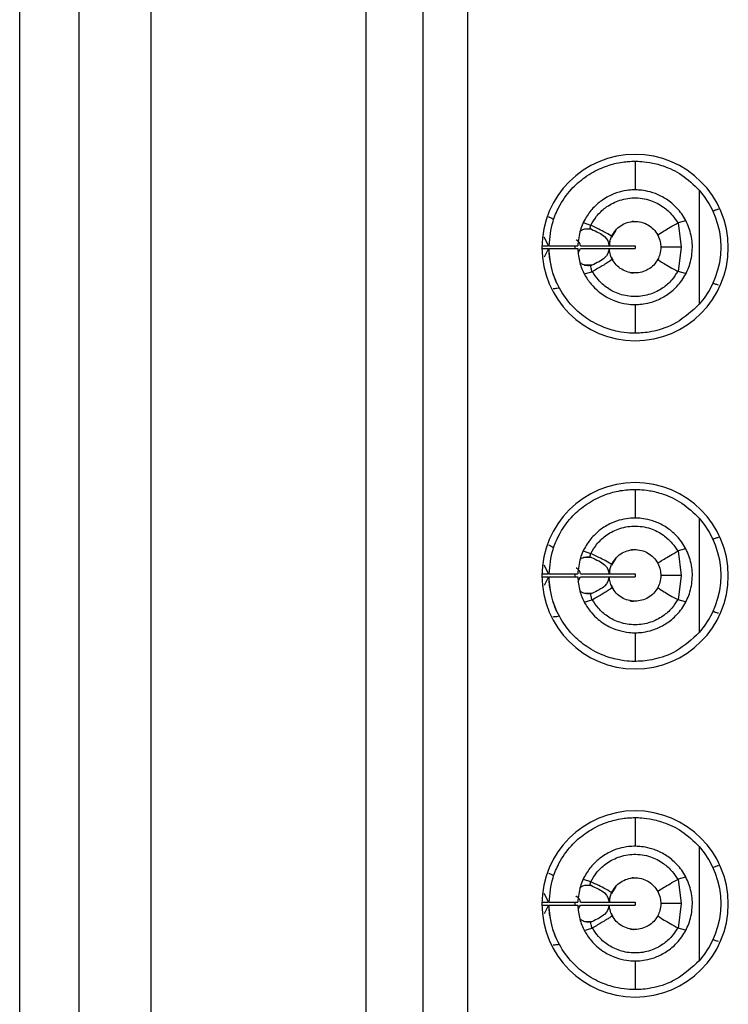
# Model space of a CAD drawing. Header units: inches. Extents: x 0 to 814, y 0 to 621.
# Tile 11 of 41: x 441 to 450, y 311 to 325. Entities that reach past the tile are written whole.
import ezdxf

# ---------------------------------------------------------------- set-up
doc = ezdxf.new("R2010")
doc.units = ezdxf.units.IN
doc.header["$LTSCALE"] = 10
doc.header["$MEASUREMENT"] = 0

msp = doc.modelspace()

# ---------------------------------------------------------------- linework, layer by layer
for p, q in [((440.527, 353.122), (440.527, 278.922)), ((441.357, 295.289), (441.357, 336.754)), ((442.357, 336.754), (442.357, 295.289)), ((445.357, 336.754), (445.357, 295.289)), ((446.777, 336.447), (446.777, 295.596)), ((446.157, 296.322), (446.157, 335.721)), ((449.116, 322.827), (449.116, 322.427)), ((450.013, 322.424), (450.013, 320.83)), ((448.394, 321.97), (448.496, 321.935)), ((449.819, 321.997), (449.717, 321.968)), ((449.717, 321.968), (449.759, 321.627)), ((448.507, 321.879), (448.411, 321.879)), ((448.848, 321.866), (448.785, 321.768)), ((447.844, 321.774), (447.909, 321.647)), ((447.818, 321.647), (447.908, 321.647)), ((447.818, 321.607), (447.908, 321.607)), ((447.909, 321.607), (447.848, 321.486)), ((447.916, 321.647), (448.316, 321.647)), ((447.916, 321.607), (448.316, 321.607)), ((448.278, 321.606), (448.278, 321.647)), ((448.321, 321.548), (448.355, 321.607)), ((448.355, 321.647), (448.755, 321.647)), ((448.355, 321.607), (448.755, 321.607)), ((448.759, 321.647), (449.116, 321.647)), ((448.759, 321.607), (449.116, 321.607)), ((449.116, 321.647), (449.116, 321.607)), ((449.759, 321.627), (449.717, 321.286)), ((448.784, 321.494), (448.804, 321.449)), ((448.408, 321.254), (448.514, 321.284)), ((448.514, 321.375), (448.415, 321.375)), ((449.82, 321.258), (449.717, 321.286)), ((449.116, 320.827), (449.116, 320.427)), ((449.116, 318.247), (449.116, 317.847)), ((450.013, 317.844), (450.013, 316.25)), ((449.819, 317.417), (449.717, 317.388)), ((448.394, 317.39), (448.496, 317.355)), ((448.507, 317.299), (448.411, 317.299)), ((448.848, 317.286), (448.785, 317.188)), ((449.717, 317.388), (449.759, 317.047)), ((447.844, 317.194), (447.909, 317.067)), ((447.818, 317.067), (447.908, 317.067)), ((447.818, 317.027), (447.908, 317.027)), ((447.909, 317.027), (447.848, 316.906)), ((447.916, 317.067), (448.316, 317.067)), ((447.916, 317.027), (448.316, 317.027)), ((448.278, 317.026), (448.278, 317.067)), ((448.321, 316.968), (448.355, 317.027)), ((448.355, 317.067), (448.755, 317.067)), ((448.355, 317.027), (448.755, 317.027)), ((448.759, 317.067), (449.116, 317.067)), ((448.759, 317.027), (449.116, 317.027)), ((449.116, 317.067), (449.116, 317.027)), ((449.759, 317.047), (449.717, 316.706)), ((448.784, 316.914), (448.804, 316.869)), ((448.514, 316.795), (448.415, 316.795)), ((448.408, 316.674), (448.514, 316.704)), ((449.82, 316.678), (449.717, 316.706)), ((449.116, 316.247), (449.116, 315.847)), ((449.116, 313.667), (449.116, 313.267)), ((450.013, 313.264), (450.013, 311.67)), ((448.394, 312.81), (448.496, 312.775)), ((449.819, 312.837), (449.717, 312.808)), ((449.717, 312.808), (449.759, 312.467)), ((447.844, 312.614), (447.909, 312.487)), ((448.507, 312.719), (448.411, 312.719)), ((448.848, 312.706), (448.785, 312.608)), ((447.818, 312.487), (447.908, 312.487)), ((447.916, 312.487), (448.316, 312.487)), ((448.278, 312.446), (448.278, 312.487)), ((448.355, 312.487), (448.755, 312.487)), ((448.759, 312.487), (449.116, 312.487)), ((449.116, 312.487), (449.116, 312.447)), ((449.759, 312.467), (449.717, 312.126)), ((447.818, 312.447), (447.908, 312.447)), ((447.909, 312.447), (447.848, 312.326)), ((447.916, 312.447), (448.316, 312.447)), ((448.321, 312.388), (448.355, 312.447)), ((448.355, 312.447), (448.755, 312.447)), ((448.759, 312.447), (449.116, 312.447)), ((448.784, 312.334), (448.804, 312.289)), ((448.514, 312.215), (448.415, 312.215)), ((448.408, 312.094), (448.514, 312.124)), ((449.82, 312.098), (449.717, 312.126)), ((449.116, 311.667), (449.116, 311.267))]:
    msp.add_line(p, q)
at = {"flags": 128}
for points in [[(449.759, 321.627), (449.695, 321.627), (449.639, 321.627), (449.59, 321.627), (449.549, 321.627), (449.517, 321.627), (449.494, 321.627), (449.48, 321.627), (449.476, 321.627)], [(449.759, 317.047), (449.695, 317.047), (449.639, 317.047), (449.59, 317.047), (449.549, 317.047), (449.517, 317.047), (449.494, 317.047), (449.48, 317.047), (449.476, 317.047)], [(449.759, 312.467), (449.695, 312.467), (449.639, 312.467), (449.59, 312.467), (449.549, 312.467), (449.517, 312.467), (449.494, 312.467), (449.48, 312.467), (449.476, 312.467)]]:
    msp.add_lwpolyline(points, dxfattribs=at)
for centre, radius, start, end in [((449.117, 321.622), 1.3, 90, 270), ((449.117, 321.622), 1.3, 270, 90), ((449.116, 321.627), 1.2, 318.3983, 41.6017), ((449.117, 317.042), 1.3, 90, 270), ((449.117, 317.042), 1.3, 270, 90), ((449.116, 317.047), 1.2, 318.3983, 41.6017), ((449.117, 312.462), 1.3, 90, 270), ((449.117, 312.462), 1.3, 270, 90), ((449.116, 312.467), 1.2, 318.3983, 41.6017)]:
    msp.add_arc(centre, radius, start, end)
for points, knots in [([(447.916, 321.647), (447.927, 321.762), (447.946, 321.949), (448.06, 322.217), (448.21, 322.432), (448.423, 322.619), (448.651, 322.743), (448.884, 322.812), (449.074, 322.828), (449.102, 322.827), (449.116, 322.827)], [0, 0, 0, 0, 0.136607, 0.221058, 0.342614, 0.445467, 0.564391, 0.681615, 0.83542, 1, 1, 1, 1]), ([(449.116, 322.827), (449.129, 322.827), (449.154, 322.828), (449.309, 322.816), (449.513, 322.767), (449.773, 322.652), (449.933, 322.5), (450.013, 322.424)], [0, 0, 0, 0, 0.232579, 0.418603, 0.594539, 0.798578, 1, 1, 1, 1]), ([(449.116, 322.427), (449.107, 322.427), (449.091, 322.428), (448.976, 322.419), (448.827, 322.379), (448.675, 322.303), (448.538, 322.189), (448.427, 322.047), (448.339, 321.863), (448.324, 321.721), (448.316, 321.647)], [0, 0, 0, 0, 0.171823, 0.327781, 0.457005, 0.583196, 0.675747, 0.774585, 0.88206, 1, 1, 1, 1]), ([(449.116, 320.827), (449.122, 320.827), (449.135, 320.827), (449.226, 320.832), (449.356, 320.859), (449.511, 320.924), (449.67, 321.038), (449.802, 321.198), (449.893, 321.4), (449.927, 321.623), (449.895, 321.849), (449.804, 322.054), (449.669, 322.216), (449.511, 322.33), (449.356, 322.395), (449.226, 322.422), (449.135, 322.427), (449.122, 322.427), (449.116, 322.427)], [0, 0, 0, 0, 0.069884, 0.139278, 0.204182, 0.266903, 0.323436, 0.382756, 0.438353, 0.499435, 0.558884, 0.617439, 0.676848, 0.733171, 0.79585, 0.860774, 0.930129, 1, 1, 1, 1]), ([(448.5, 321.933), (448.525, 321.976), (448.579, 322.069), (448.706, 322.19), (448.882, 322.286), (449.101, 322.329), (449.325, 322.295), (449.507, 322.201), (449.633, 322.087), (449.687, 322.002), (449.711, 321.965)], [0, 0, 0, 0, 0.099793, 0.216467, 0.349999, 0.50042, 0.660688, 0.797326, 0.910434, 1, 1, 1, 1]), ([(450.281, 322.156), (450.264, 322.152), (450.233, 322.144), (450.214, 322.134), (450.205, 322.13)], [0, 0, 0, 0, 0.5572251, 1, 1, 1, 1]), ([(447.909, 322.054), (447.925, 322.046), (447.953, 322.032), (447.972, 322.021), (447.981, 322.016)], [0, 0, 0, 0, 0.5571144, 1, 1, 1, 1]), ([(448.488, 321.884), (448.489, 321.894), (448.492, 321.911), (448.495, 321.928), (448.496, 321.935)], [0, 0, 0, 0, 0.562549, 1, 1, 1, 1]), ([(448.5, 321.933), (448.5, 321.934), (448.498, 321.935), (448.497, 321.935), (448.496, 321.935)], [0, 0, 0, 0, 0.558733, 1, 1, 1, 1]), ([(448.788, 321.777), (448.773, 321.789), (448.745, 321.812), (448.575, 321.896), (448.5, 321.933)], [0, 0, 0, 0, 0.559092, 1, 1, 1, 1]), ([(448.788, 321.777), (448.805, 321.806), (448.837, 321.864), (448.914, 321.931), (449.005, 321.975), (449.105, 321.991), (449.205, 321.981), (449.298, 321.942), (449.379, 321.881), (449.415, 321.824), (449.433, 321.796)], [0, 0, 0, 0, 0.124832, 0.249927, 0.374973, 0.499911, 0.624881, 0.749904, 0.874871, 1, 1, 1, 1]), ([(449.092, 321.986), (449.092, 321.986), (449.092, 321.986), (449.089, 321.986), (449.075, 321.985), (449.061, 321.981), (449.053, 321.978)], [0, 0, 0, 0, 0.027898, 0.176157, 0.480391, 1, 1, 1, 1]), ([(449.433, 321.796), (449.448, 321.809), (449.476, 321.831), (449.639, 321.924), (449.711, 321.965)], [0, 0, 0, 0, 0.5591118, 1, 1, 1, 1]), ([(449.717, 321.968), (449.716, 321.967), (449.714, 321.966), (449.712, 321.965), (449.711, 321.965)], [0, 0, 0, 0, 0.5629718, 1, 1, 1, 1]), ([(448.346, 321.844), (448.349, 321.848), (448.37, 321.871), (448.421, 321.887), (448.465, 321.885), (448.488, 321.884)], [0, 0, 0, 0, 0.084695, 0.530522, 1, 1, 1, 1]), ([(448.488, 321.884), (448.492, 321.884), (448.498, 321.882), (448.505, 321.88), (448.507, 321.879)], [0, 0, 0, 0, 0.5671203, 1, 1, 1, 1]), ([(448.507, 321.879), (448.577, 321.846), (448.725, 321.777), (448.745, 321.692), (448.755, 321.647)], [0, 0, 0, 0, 0.475029, 1, 1, 1, 1]), ([(449.433, 321.796), (449.447, 321.766), (449.471, 321.712), (449.474, 321.653), (449.476, 321.627)], [0, 0, 0, 0, 0.561544, 1, 1, 1, 1]), ([(448.355, 321.647), (448.348, 321.676), (448.341, 321.705), (448.294, 321.729), (448.293, 321.73)], [0, 0, 0, 0, 0.967723, 1, 1, 1, 1]), ([(448.756, 321.647), (448.759, 321.673), (448.764, 321.718), (448.781, 321.759), (448.788, 321.777)], [0, 0, 0, 0, 0.56991, 1, 1, 1, 1]), ([(448.767, 321.716), (448.766, 321.712), (448.759, 321.691), (448.758, 321.667), (448.756, 321.647)], [0, 0, 0, 0, 0.149907, 1, 1, 1, 1]), ([(449.116, 320.427), (449.106, 320.427), (449.087, 320.426), (448.937, 320.435), (448.721, 320.485), (448.481, 320.596), (448.252, 320.777), (448.069, 321.014), (447.943, 321.302), (447.925, 321.506), (447.916, 321.607)], [0, 0, 0, 0, 0.135708, 0.274363, 0.400662, 0.527292, 0.633782, 0.757864, 0.88037, 1, 1, 1, 1]), ([(448.033, 321.108), (448.033, 321.11), (448.031, 321.113), (448.013, 321.152), (447.975, 321.243), (447.938, 321.383), (447.92, 321.509), (447.917, 321.575), (447.916, 321.607)], [0, 0, 0, 0, 0.119776, 0.241548, 0.498389, 0.755694, 0.878374, 1, 1, 1, 1]), ([(448.316, 321.607), (448.322, 321.541), (448.334, 321.415), (448.405, 321.247), (448.497, 321.112), (448.621, 320.99), (448.773, 320.896), (448.94, 320.841), (449.083, 320.826), (449.104, 320.827), (449.116, 320.827)], [0, 0, 0, 0, 0.1045128, 0.2005906, 0.2894134, 0.3724761, 0.5006145, 0.6312251, 0.799563, 1, 1, 1, 1]), ([(448.755, 321.607), (448.746, 321.562), (448.727, 321.478), (448.582, 321.408), (448.514, 321.375)], [0, 0, 0, 0, 0.527509, 1, 1, 1, 1]), ([(448.797, 321.458), (448.785, 321.485), (448.764, 321.532), (448.759, 321.584), (448.756, 321.607)], [0, 0, 0, 0, 0.562114, 1, 1, 1, 1]), ([(449.476, 321.627), (449.473, 321.594), (449.469, 321.535), (449.444, 321.481), (449.433, 321.458)], [0, 0, 0, 0, 0.557822, 1, 1, 1, 1]), ([(448.497, 321.37), (448.47, 321.368), (448.433, 321.366), (448.391, 321.383), (448.366, 321.396), (448.353, 321.408), (448.344, 321.415)], [0, 0, 0, 0, 0.510551, 0.710762, 0.813776, 1, 1, 1, 1]), ([(448.797, 321.458), (448.793, 321.453), (448.786, 321.445), (448.729, 321.409), (448.653, 321.363), (448.57, 321.316), (448.521, 321.287)], [0, 0, 0, 0, 0.315683, 0.4999, 0.703172, 1, 1, 1, 1]), ([(449.433, 321.458), (449.416, 321.43), (449.381, 321.375), (449.303, 321.315), (449.213, 321.276), (449.115, 321.263), (449.018, 321.276), (448.928, 321.315), (448.85, 321.376), (448.815, 321.431), (448.797, 321.458)], [0, 0, 0, 0, 0.125083, 0.250179, 0.375008, 0.500028, 0.624987, 0.749827, 0.874916, 1, 1, 1, 1]), ([(449.433, 321.458), (449.449, 321.445), (449.476, 321.423), (449.639, 321.33), (449.711, 321.289)], [0, 0, 0, 0, 0.559118, 1, 1, 1, 1]), ([(448.514, 321.375), (448.511, 321.374), (448.505, 321.372), (448.499, 321.371), (448.497, 321.37)], [0, 0, 0, 0, 0.559446, 1, 1, 1, 1]), ([(448.514, 321.284), (448.51, 321.3), (448.504, 321.329), (448.499, 321.357), (448.497, 321.37)], [0, 0, 0, 0, 0.5624267, 1, 1, 1, 1]), ([(448.514, 321.284), (448.515, 321.285), (448.518, 321.286), (448.52, 321.287), (448.521, 321.287)], [0, 0, 0, 0, 0.562729, 1, 1, 1, 1]), ([(449.711, 321.289), (449.685, 321.248), (449.629, 321.161), (449.501, 321.048), (449.327, 320.961), (449.117, 320.926), (448.906, 320.96), (448.732, 321.047), (448.604, 321.159), (448.547, 321.247), (448.521, 321.287)], [0, 0, 0, 0, 0.099267, 0.215646, 0.349191, 0.499976, 0.650244, 0.78363, 0.900197, 1, 1, 1, 1]), ([(449.043, 321.276), (449.047, 321.274), (449.06, 321.27), (449.076, 321.269), (449.088, 321.268), (449.092, 321.268), (449.092, 321.268), (449.092, 321.268)], [0, 0, 0, 0, 0.182173, 0.664038, 0.823033, 0.93077, 1, 1, 1, 1]), ([(449.711, 321.289), (449.712, 321.288), (449.714, 321.287), (449.716, 321.286), (449.717, 321.286)], [0, 0, 0, 0, 0.556556, 1, 1, 1, 1]), ([(450.281, 321.098), (450.264, 321.102), (450.233, 321.11), (450.214, 321.12), (450.205, 321.124)], [0, 0, 0, 0, 0.557225, 1, 1, 1, 1]), ([(447.972, 321.051), (447.991, 321.052), (448.026, 321.055), (448.047, 321.059), (448.057, 321.062)], [0, 0, 0, 0, 0.557993, 1, 1, 1, 1]), ([(450.013, 320.83), (449.908, 320.736), (449.698, 320.545), (449.413, 320.459), (449.246, 320.432), (449.141, 320.427), (449.125, 320.427), (449.116, 320.427)], [0, 0, 0, 0, 0.257766, 0.51758, 0.657011, 0.811271, 1, 1, 1, 1]), ([(447.916, 317.067), (447.927, 317.182), (447.946, 317.369), (448.06, 317.637), (448.21, 317.852), (448.423, 318.039), (448.651, 318.163), (448.884, 318.232), (449.074, 318.248), (449.102, 318.247), (449.116, 318.247)], [0, 0, 0, 0, 0.136607, 0.221058, 0.342614, 0.445467, 0.564391, 0.681615, 0.83542, 1, 1, 1, 1]), ([(449.116, 318.247), (449.129, 318.247), (449.154, 318.248), (449.309, 318.236), (449.513, 318.187), (449.773, 318.072), (449.933, 317.92), (450.013, 317.844)], [0, 0, 0, 0, 0.232579, 0.418603, 0.594539, 0.798578, 1, 1, 1, 1]), ([(449.116, 317.847), (449.107, 317.847), (449.091, 317.848), (448.976, 317.839), (448.827, 317.799), (448.675, 317.723), (448.538, 317.609), (448.427, 317.467), (448.339, 317.283), (448.324, 317.141), (448.316, 317.067)], [0, 0, 0, 0, 0.171823, 0.327781, 0.457005, 0.583196, 0.675747, 0.774585, 0.88206, 1, 1, 1, 1]), ([(449.116, 316.247), (449.122, 316.247), (449.135, 316.247), (449.226, 316.252), (449.356, 316.279), (449.511, 316.344), (449.67, 316.458), (449.802, 316.618), (449.893, 316.82), (449.927, 317.043), (449.895, 317.269), (449.804, 317.474), (449.669, 317.636), (449.511, 317.75), (449.356, 317.815), (449.226, 317.842), (449.135, 317.847), (449.122, 317.847), (449.116, 317.847)], [0, 0, 0, 0, 0.069884, 0.139278, 0.204182, 0.266903, 0.323436, 0.382756, 0.438353, 0.499435, 0.558884, 0.617439, 0.676848, 0.733171, 0.79585, 0.860774, 0.930129, 1, 1, 1, 1]), ([(448.5, 317.353), (448.525, 317.396), (448.579, 317.489), (448.706, 317.61), (448.882, 317.706), (449.101, 317.749), (449.325, 317.715), (449.507, 317.621), (449.633, 317.507), (449.687, 317.422), (449.711, 317.385)], [0, 0, 0, 0, 0.099793, 0.216467, 0.349999, 0.50042, 0.660688, 0.797326, 0.910434, 1, 1, 1, 1]), ([(450.281, 317.576), (450.264, 317.572), (450.233, 317.564), (450.214, 317.554), (450.205, 317.55)], [0, 0, 0, 0, 0.5572251, 1, 1, 1, 1]), ([(447.909, 317.474), (447.925, 317.466), (447.953, 317.452), (447.972, 317.441), (447.981, 317.436)], [0, 0, 0, 0, 0.5571144, 1, 1, 1, 1]), ([(448.788, 317.197), (448.805, 317.226), (448.837, 317.284), (448.914, 317.351), (449.005, 317.395), (449.105, 317.411), (449.205, 317.401), (449.298, 317.362), (449.379, 317.301), (449.415, 317.244), (449.433, 317.216)], [0, 0, 0, 0, 0.124832, 0.249927, 0.374973, 0.499911, 0.624881, 0.749904, 0.874871, 1, 1, 1, 1]), ([(449.092, 317.406), (449.092, 317.406), (449.092, 317.406), (449.089, 317.406), (449.075, 317.405), (449.061, 317.401), (449.053, 317.398)], [0, 0, 0, 0, 0.027898, 0.176157, 0.480391, 1, 1, 1, 1]), ([(448.346, 317.264), (448.349, 317.268), (448.37, 317.291), (448.421, 317.307), (448.465, 317.305), (448.488, 317.304)], [0, 0, 0, 0, 0.084695, 0.530522, 1, 1, 1, 1]), ([(448.488, 317.304), (448.489, 317.314), (448.492, 317.331), (448.495, 317.348), (448.496, 317.355)], [0, 0, 0, 0, 0.562549, 1, 1, 1, 1]), ([(448.488, 317.304), (448.492, 317.304), (448.498, 317.302), (448.505, 317.3), (448.507, 317.299)], [0, 0, 0, 0, 0.5671203, 1, 1, 1, 1]), ([(448.5, 317.353), (448.5, 317.354), (448.498, 317.355), (448.497, 317.355), (448.496, 317.355)], [0, 0, 0, 0, 0.558733, 1, 1, 1, 1]), ([(448.788, 317.197), (448.773, 317.209), (448.745, 317.232), (448.575, 317.316), (448.5, 317.353)], [0, 0, 0, 0, 0.559092, 1, 1, 1, 1]), ([(448.507, 317.299), (448.577, 317.266), (448.725, 317.197), (448.745, 317.112), (448.755, 317.067)], [0, 0, 0, 0, 0.475029, 1, 1, 1, 1]), ([(449.433, 317.216), (449.448, 317.229), (449.476, 317.251), (449.639, 317.344), (449.711, 317.385)], [0, 0, 0, 0, 0.5591118, 1, 1, 1, 1]), ([(449.717, 317.388), (449.716, 317.387), (449.714, 317.386), (449.712, 317.385), (449.711, 317.385)], [0, 0, 0, 0, 0.5629718, 1, 1, 1, 1]), ([(448.355, 317.067), (448.348, 317.096), (448.341, 317.125), (448.294, 317.149), (448.293, 317.15)], [0, 0, 0, 0, 0.9677229, 1, 1, 1, 1]), ([(448.756, 317.067), (448.759, 317.093), (448.764, 317.138), (448.781, 317.179), (448.788, 317.197)], [0, 0, 0, 0, 0.56991, 1, 1, 1, 1]), ([(448.767, 317.136), (448.766, 317.132), (448.759, 317.111), (448.758, 317.087), (448.756, 317.067)], [0, 0, 0, 0, 0.149907, 1, 1, 1, 1]), ([(449.433, 317.216), (449.447, 317.186), (449.471, 317.132), (449.474, 317.073), (449.476, 317.047)], [0, 0, 0, 0, 0.561544, 1, 1, 1, 1]), ([(449.116, 315.847), (449.106, 315.847), (449.087, 315.846), (448.937, 315.855), (448.721, 315.905), (448.481, 316.016), (448.252, 316.197), (448.069, 316.434), (447.943, 316.722), (447.925, 316.926), (447.916, 317.027)], [0, 0, 0, 0, 0.135708, 0.274363, 0.400662, 0.527292, 0.633782, 0.757864, 0.88037, 1, 1, 1, 1]), ([(448.033, 316.528), (448.033, 316.53), (448.031, 316.533), (448.013, 316.572), (447.975, 316.663), (447.938, 316.803), (447.92, 316.929), (447.917, 316.995), (447.916, 317.027)], [0, 0, 0, 0, 0.1197761, 0.2415479, 0.4983891, 0.755694, 0.8783739, 1, 1, 1, 1]), ([(448.316, 317.027), (448.322, 316.961), (448.334, 316.835), (448.405, 316.667), (448.497, 316.532), (448.621, 316.41), (448.773, 316.316), (448.94, 316.261), (449.083, 316.246), (449.104, 316.247), (449.116, 316.247)], [0, 0, 0, 0, 0.104513, 0.200591, 0.289413, 0.372476, 0.500615, 0.631225, 0.799563, 1, 1, 1, 1]), ([(448.755, 317.027), (448.746, 316.982), (448.727, 316.898), (448.582, 316.828), (448.514, 316.795)], [0, 0, 0, 0, 0.527509, 1, 1, 1, 1]), ([(448.797, 316.878), (448.785, 316.905), (448.764, 316.952), (448.759, 317.004), (448.756, 317.027)], [0, 0, 0, 0, 0.562114, 1, 1, 1, 1]), ([(449.476, 317.047), (449.473, 317.014), (449.469, 316.955), (449.444, 316.901), (449.433, 316.878)], [0, 0, 0, 0, 0.557822, 1, 1, 1, 1]), ([(448.797, 316.878), (448.793, 316.873), (448.786, 316.865), (448.729, 316.829), (448.653, 316.783), (448.57, 316.736), (448.521, 316.707)], [0, 0, 0, 0, 0.315683, 0.4999, 0.703172, 1, 1, 1, 1]), ([(449.433, 316.878), (449.416, 316.85), (449.381, 316.795), (449.303, 316.735), (449.213, 316.696), (449.115, 316.683), (449.018, 316.696), (448.928, 316.735), (448.85, 316.796), (448.815, 316.851), (448.797, 316.878)], [0, 0, 0, 0, 0.125083, 0.250179, 0.375008, 0.500028, 0.624987, 0.749827, 0.874916, 1, 1, 1, 1]), ([(449.433, 316.878), (449.449, 316.865), (449.476, 316.843), (449.639, 316.75), (449.711, 316.709)], [0, 0, 0, 0, 0.5591178, 1, 1, 1, 1]), ([(448.497, 316.79), (448.47, 316.788), (448.433, 316.786), (448.391, 316.803), (448.366, 316.816), (448.353, 316.828), (448.344, 316.835)], [0, 0, 0, 0, 0.510551, 0.710762, 0.813776, 1, 1, 1, 1]), ([(448.514, 316.795), (448.511, 316.794), (448.505, 316.792), (448.499, 316.791), (448.497, 316.79)], [0, 0, 0, 0, 0.559446, 1, 1, 1, 1]), ([(448.514, 316.704), (448.51, 316.72), (448.504, 316.749), (448.499, 316.777), (448.497, 316.79)], [0, 0, 0, 0, 0.562427, 1, 1, 1, 1]), ([(448.514, 316.704), (448.515, 316.705), (448.518, 316.706), (448.52, 316.707), (448.521, 316.707)], [0, 0, 0, 0, 0.562729, 1, 1, 1, 1]), ([(449.711, 316.709), (449.685, 316.668), (449.629, 316.581), (449.501, 316.468), (449.327, 316.381), (449.117, 316.346), (448.906, 316.38), (448.732, 316.467), (448.604, 316.579), (448.547, 316.667), (448.521, 316.707)], [0, 0, 0, 0, 0.099267, 0.215646, 0.349191, 0.499976, 0.650244, 0.78363, 0.900197, 1, 1, 1, 1]), ([(449.711, 316.709), (449.712, 316.708), (449.714, 316.707), (449.716, 316.706), (449.717, 316.706)], [0, 0, 0, 0, 0.556556, 1, 1, 1, 1]), ([(449.043, 316.696), (449.047, 316.694), (449.06, 316.69), (449.076, 316.689), (449.088, 316.688), (449.092, 316.688), (449.092, 316.688), (449.092, 316.688)], [0, 0, 0, 0, 0.1821732, 0.6640382, 0.8230331, 0.9307702, 1, 1, 1, 1]), ([(447.972, 316.471), (447.991, 316.472), (448.026, 316.475), (448.047, 316.479), (448.057, 316.482)], [0, 0, 0, 0, 0.557993, 1, 1, 1, 1]), ([(450.281, 316.518), (450.264, 316.522), (450.233, 316.53), (450.214, 316.54), (450.205, 316.544)], [0, 0, 0, 0, 0.557225, 1, 1, 1, 1]), ([(450.013, 316.25), (449.908, 316.156), (449.698, 315.965), (449.413, 315.879), (449.246, 315.852), (449.141, 315.847), (449.125, 315.847), (449.116, 315.847)], [0, 0, 0, 0, 0.257766, 0.51758, 0.657011, 0.811271, 1, 1, 1, 1]), ([(447.916, 312.487), (447.927, 312.602), (447.946, 312.789), (448.06, 313.057), (448.21, 313.272), (448.423, 313.459), (448.651, 313.583), (448.884, 313.652), (449.074, 313.668), (449.102, 313.667), (449.116, 313.667)], [0, 0, 0, 0, 0.136607, 0.221058, 0.342614, 0.445467, 0.564391, 0.681615, 0.83542, 1, 1, 1, 1]), ([(449.116, 313.667), (449.129, 313.667), (449.154, 313.668), (449.309, 313.656), (449.513, 313.607), (449.773, 313.492), (449.933, 313.34), (450.013, 313.264)], [0, 0, 0, 0, 0.232579, 0.418603, 0.594539, 0.798578, 1, 1, 1, 1]), ([(449.116, 313.267), (449.107, 313.267), (449.091, 313.268), (448.976, 313.259), (448.827, 313.219), (448.675, 313.143), (448.538, 313.029), (448.427, 312.887), (448.339, 312.703), (448.324, 312.561), (448.316, 312.487)], [0, 0, 0, 0, 0.171823, 0.327781, 0.457005, 0.583196, 0.675747, 0.774585, 0.88206, 1, 1, 1, 1]), ([(448.5, 312.773), (448.525, 312.816), (448.579, 312.909), (448.706, 313.03), (448.882, 313.126), (449.101, 313.169), (449.325, 313.135), (449.507, 313.041), (449.633, 312.927), (449.687, 312.842), (449.711, 312.805)], [0, 0, 0, 0, 0.099793, 0.216467, 0.349999, 0.50042, 0.660688, 0.797326, 0.910434, 1, 1, 1, 1]), ([(449.116, 311.667), (449.122, 311.667), (449.135, 311.667), (449.226, 311.672), (449.356, 311.699), (449.511, 311.764), (449.67, 311.878), (449.802, 312.038), (449.893, 312.24), (449.927, 312.463), (449.895, 312.689), (449.804, 312.894), (449.669, 313.056), (449.511, 313.17), (449.356, 313.235), (449.226, 313.262), (449.135, 313.267), (449.122, 313.267), (449.116, 313.267)], [0, 0, 0, 0, 0.069884, 0.139278, 0.204182, 0.266903, 0.323436, 0.382756, 0.438353, 0.499435, 0.558884, 0.617439, 0.676848, 0.733171, 0.79585, 0.860774, 0.930129, 1, 1, 1, 1]), ([(447.909, 312.894), (447.925, 312.886), (447.953, 312.872), (447.972, 312.861), (447.981, 312.856)], [0, 0, 0, 0, 0.5571144, 1, 1, 1, 1]), ([(450.281, 312.996), (450.264, 312.992), (450.233, 312.984), (450.214, 312.974), (450.205, 312.97)], [0, 0, 0, 0, 0.557225, 1, 1, 1, 1]), ([(448.346, 312.684), (448.349, 312.688), (448.37, 312.711), (448.421, 312.727), (448.465, 312.725), (448.488, 312.724)], [0, 0, 0, 0, 0.084695, 0.530522, 1, 1, 1, 1]), ([(448.488, 312.724), (448.489, 312.734), (448.492, 312.751), (448.495, 312.768), (448.496, 312.775)], [0, 0, 0, 0, 0.562549, 1, 1, 1, 1]), ([(448.488, 312.724), (448.492, 312.724), (448.498, 312.722), (448.505, 312.72), (448.507, 312.719)], [0, 0, 0, 0, 0.56712, 1, 1, 1, 1]), ([(448.5, 312.773), (448.5, 312.774), (448.498, 312.775), (448.497, 312.775), (448.496, 312.775)], [0, 0, 0, 0, 0.558733, 1, 1, 1, 1]), ([(448.788, 312.617), (448.773, 312.629), (448.745, 312.652), (448.575, 312.736), (448.5, 312.773)], [0, 0, 0, 0, 0.559092, 1, 1, 1, 1]), ([(448.788, 312.617), (448.805, 312.646), (448.837, 312.704), (448.914, 312.771), (449.005, 312.815), (449.105, 312.831), (449.205, 312.821), (449.298, 312.782), (449.379, 312.721), (449.415, 312.664), (449.433, 312.636)], [0, 0, 0, 0, 0.124832, 0.249927, 0.374973, 0.499911, 0.624881, 0.749904, 0.874871, 1, 1, 1, 1]), ([(449.092, 312.826), (449.092, 312.826), (449.092, 312.826), (449.089, 312.826), (449.075, 312.825), (449.061, 312.821), (449.053, 312.818)], [0, 0, 0, 0, 0.027898, 0.176157, 0.480391, 1, 1, 1, 1]), ([(449.433, 312.636), (449.448, 312.649), (449.476, 312.671), (449.639, 312.764), (449.711, 312.805)], [0, 0, 0, 0, 0.559112, 1, 1, 1, 1]), ([(449.717, 312.808), (449.716, 312.807), (449.714, 312.806), (449.712, 312.805), (449.711, 312.805)], [0, 0, 0, 0, 0.562972, 1, 1, 1, 1]), ([(448.507, 312.719), (448.577, 312.686), (448.725, 312.617), (448.745, 312.532), (448.755, 312.487)], [0, 0, 0, 0, 0.475029, 1, 1, 1, 1]), ([(448.756, 312.487), (448.759, 312.513), (448.764, 312.558), (448.781, 312.599), (448.788, 312.617)], [0, 0, 0, 0, 0.56991, 1, 1, 1, 1]), ([(449.433, 312.636), (449.447, 312.606), (449.471, 312.552), (449.474, 312.493), (449.476, 312.467)], [0, 0, 0, 0, 0.561544, 1, 1, 1, 1]), ([(448.355, 312.487), (448.348, 312.516), (448.341, 312.545), (448.294, 312.569), (448.293, 312.57)], [0, 0, 0, 0, 0.967723, 1, 1, 1, 1]), ([(448.767, 312.556), (448.766, 312.552), (448.759, 312.531), (448.758, 312.507), (448.756, 312.487)], [0, 0, 0, 0, 0.149907, 1, 1, 1, 1]), ([(449.476, 312.467), (449.473, 312.434), (449.469, 312.375), (449.444, 312.321), (449.433, 312.298)], [0, 0, 0, 0, 0.557822, 1, 1, 1, 1]), ([(449.116, 311.267), (449.106, 311.267), (449.087, 311.266), (448.937, 311.275), (448.721, 311.325), (448.481, 311.436), (448.252, 311.617), (448.069, 311.854), (447.943, 312.142), (447.925, 312.346), (447.916, 312.447)], [0, 0, 0, 0, 0.135708, 0.274363, 0.400662, 0.527292, 0.633782, 0.757864, 0.88037, 1, 1, 1, 1]), ([(448.033, 311.948), (448.033, 311.95), (448.031, 311.953), (448.013, 311.992), (447.975, 312.083), (447.938, 312.223), (447.92, 312.349), (447.917, 312.415), (447.916, 312.447)], [0, 0, 0, 0, 0.119776, 0.241548, 0.498389, 0.755694, 0.878374, 1, 1, 1, 1]), ([(448.316, 312.447), (448.322, 312.381), (448.334, 312.255), (448.405, 312.087), (448.497, 311.952), (448.621, 311.83), (448.773, 311.736), (448.94, 311.681), (449.083, 311.666), (449.104, 311.667), (449.116, 311.667)], [0, 0, 0, 0, 0.1045128, 0.2005906, 0.2894134, 0.3724761, 0.5006145, 0.6312251, 0.799563, 1, 1, 1, 1]), ([(448.755, 312.447), (448.746, 312.402), (448.727, 312.318), (448.582, 312.248), (448.514, 312.215)], [0, 0, 0, 0, 0.527509, 1, 1, 1, 1]), ([(448.797, 312.298), (448.785, 312.325), (448.764, 312.372), (448.759, 312.424), (448.756, 312.447)], [0, 0, 0, 0, 0.562114, 1, 1, 1, 1]), ([(448.497, 312.21), (448.47, 312.208), (448.433, 312.206), (448.391, 312.223), (448.366, 312.236), (448.353, 312.248), (448.344, 312.255)], [0, 0, 0, 0, 0.510551, 0.710762, 0.813776, 1, 1, 1, 1]), ([(448.514, 312.215), (448.511, 312.214), (448.505, 312.212), (448.499, 312.211), (448.497, 312.21)], [0, 0, 0, 0, 0.559446, 1, 1, 1, 1]), ([(448.514, 312.124), (448.51, 312.14), (448.504, 312.169), (448.499, 312.197), (448.497, 312.21)], [0, 0, 0, 0, 0.562427, 1, 1, 1, 1]), ([(448.797, 312.298), (448.793, 312.293), (448.786, 312.285), (448.729, 312.249), (448.653, 312.203), (448.57, 312.156), (448.521, 312.127)], [0, 0, 0, 0, 0.315683, 0.4999, 0.703172, 1, 1, 1, 1]), ([(449.433, 312.298), (449.416, 312.27), (449.381, 312.215), (449.303, 312.155), (449.213, 312.116), (449.115, 312.103), (449.018, 312.116), (448.928, 312.155), (448.85, 312.216), (448.815, 312.271), (448.797, 312.298)], [0, 0, 0, 0, 0.125083, 0.250179, 0.375008, 0.500028, 0.624987, 0.749827, 0.874916, 1, 1, 1, 1]), ([(449.433, 312.298), (449.449, 312.285), (449.476, 312.263), (449.639, 312.17), (449.711, 312.129)], [0, 0, 0, 0, 0.559118, 1, 1, 1, 1]), ([(448.514, 312.124), (448.515, 312.125), (448.518, 312.126), (448.52, 312.127), (448.521, 312.127)], [0, 0, 0, 0, 0.562729, 1, 1, 1, 1]), ([(449.711, 312.129), (449.685, 312.088), (449.629, 312.001), (449.501, 311.888), (449.327, 311.801), (449.117, 311.766), (448.906, 311.8), (448.732, 311.887), (448.604, 311.999), (448.547, 312.087), (448.521, 312.127)], [0, 0, 0, 0, 0.099267, 0.215646, 0.349191, 0.499976, 0.650244, 0.78363, 0.900197, 1, 1, 1, 1]), ([(449.043, 312.116), (449.047, 312.114), (449.06, 312.11), (449.076, 312.109), (449.088, 312.108), (449.092, 312.108), (449.092, 312.108), (449.092, 312.108)], [0, 0, 0, 0, 0.1821732, 0.6640382, 0.8230331, 0.9307702, 1, 1, 1, 1]), ([(449.711, 312.129), (449.712, 312.128), (449.714, 312.127), (449.716, 312.126), (449.717, 312.126)], [0, 0, 0, 0, 0.556556, 1, 1, 1, 1]), ([(447.972, 311.891), (447.991, 311.892), (448.026, 311.895), (448.047, 311.899), (448.057, 311.902)], [0, 0, 0, 0, 0.557993, 1, 1, 1, 1]), ([(450.281, 311.938), (450.264, 311.942), (450.233, 311.95), (450.214, 311.96), (450.205, 311.964)], [0, 0, 0, 0, 0.557225, 1, 1, 1, 1]), ([(450.013, 311.67), (449.908, 311.576), (449.698, 311.385), (449.413, 311.299), (449.246, 311.272), (449.141, 311.267), (449.125, 311.267), (449.116, 311.267)], [0, 0, 0, 0, 0.257766, 0.51758, 0.657011, 0.811271, 1, 1, 1, 1])]:
    msp.add_open_spline(points, degree=3, knots=knots)

doc.saveas('drawing.dxf')
